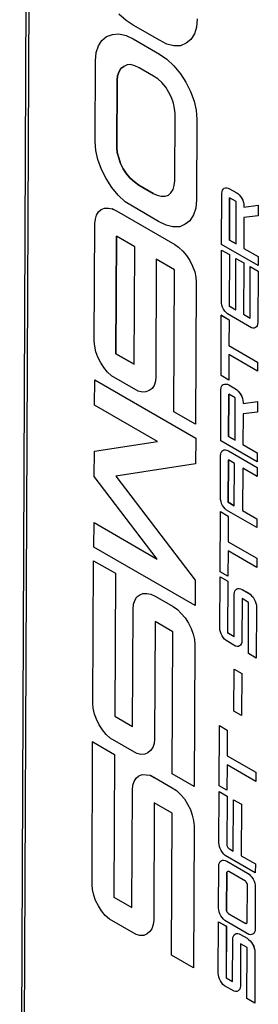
# Model space of a CAD drawing. Header units: millimetres. Extents: x 0 to 1676, y 0 to 1295.
# Tile 40 of 64: x 627 to 648, y 875 to 964. Entities that reach past the tile are written whole.
import ezdxf

# ---------------------------------------------------------------- set-up
doc = ezdxf.new("R2010")
doc.units = ezdxf.units.MM
doc.header["$LTSCALE"] = 6

msp = doc.modelspace()

# ---------------------------------------------------------------- linework, layer by layer
for p, q in [((627.622, 1031.692), (626.758, 840.66)), ((627.051, 840.252), (627.915, 1031.283)), ((636.319, 963.797), (635.676, 964.392)), ((636.963, 963.386), (636.319, 963.797)), ((642.712, 963.955), (642.644, 963.21)), ((642.713, 963.955), (642.645, 963.211)), ((639.315, 962.029), (636.963, 963.386)), ((642.645, 963.211), (642.448, 962.612)), ((642.644, 963.21), (642.448, 962.612)), ((642.645, 963.211), (642.644, 963.21)), ((633.824, 961.53), (634.149, 962.015)), ((634.149, 962.015), (634.569, 962.37)), ((634.569, 962.37), (635.087, 962.559)), ((634.57, 962.371), (634.569, 962.37)), ((634.57, 962.371), (635.087, 962.559)), ((635.087, 962.559), (635.669, 962.597)), ((635.087, 962.559), (635.668, 962.597)), ((635.087, 962.559), (635.087, 962.559)), ((635.668, 962.597), (636.313, 962.449)), ((635.669, 962.597), (635.668, 962.597)), ((635.669, 962.597), (636.314, 962.449)), ((636.313, 962.449), (636.957, 962.152)), ((636.314, 962.449), (636.313, 962.449)), ((636.314, 962.449), (636.958, 962.152)), ((636.957, 962.152), (639.309, 960.794)), ((636.958, 962.152), (636.957, 962.152)), ((636.958, 962.152), (639.31, 960.795)), ((639.99, 961.678), (639.315, 962.029)), ((642.123, 962.091), (641.703, 961.772)), ((642.123, 962.091), (641.703, 961.771)), ((642.448, 962.612), (642.123, 962.091)), ((642.448, 962.612), (642.123, 962.091)), ((642.123, 962.091), (642.123, 962.091)), ((642.448, 962.612), (642.448, 962.612)), ((633.628, 960.934), (633.824, 961.53)), ((640.604, 961.547), (639.99, 961.678)), ((641.216, 961.529), (640.604, 961.547)), ((641.703, 961.771), (641.216, 961.529)), ((641.703, 961.772), (641.703, 961.771)), ((633.527, 952.955), (633.56, 960.187)), ((633.56, 960.187), (633.628, 960.934)), ((639.31, 960.795), (639.309, 960.794)), ((639.309, 960.794), (639.984, 960.33)), ((639.31, 960.795), (639.985, 960.33)), ((639.984, 960.33), (640.596, 959.752)), ((639.985, 960.33), (639.984, 960.33)), ((639.985, 960.33), (640.596, 959.753)), ((635.848, 959.503), (635.686, 959.223)), ((635.687, 959.223), (635.848, 959.504)), ((636.107, 959.689), (635.848, 959.503)), ((635.848, 959.504), (636.107, 959.689)), ((635.848, 959.504), (635.848, 959.503)), ((636.399, 959.819), (636.107, 959.689)), ((636.722, 959.857), (636.399, 959.819)), ((637.109, 959.747), (636.722, 959.857)), ((637.496, 959.56), (637.109, 959.747)), ((638.784, 958.816), (637.496, 959.56)), ((640.596, 959.753), (641.205, 959.027)), ((640.596, 959.753), (640.596, 959.752)), ((640.596, 959.752), (641.205, 959.027)), ((635.52, 958.457), (635.493, 952.418)), ((635.494, 952.418), (635.521, 958.458)), ((635.555, 958.85), (635.52, 958.457)), ((635.521, 958.458), (635.52, 958.457)), ((635.521, 958.458), (635.556, 958.85)), ((635.686, 959.223), (635.555, 958.85)), ((635.556, 958.85), (635.555, 958.85)), ((635.556, 958.85), (635.687, 959.223)), ((635.687, 959.223), (635.686, 959.223)), ((639.17, 958.557), (638.784, 958.816)), ((639.522, 958.24), (639.17, 958.557)), ((641.205, 959.027), (641.687, 958.262)), ((641.205, 959.027), (641.687, 958.262)), ((641.205, 959.027), (641.205, 959.027)), ((639.877, 957.811), (639.522, 958.24)), ((640.164, 957.346), (639.877, 957.811)), ((641.687, 958.262), (642.102, 957.424)), ((641.687, 958.262), (642.101, 957.424)), ((641.687, 958.262), (641.687, 958.262)), ((640.389, 956.881), (640.164, 957.346)), ((640.581, 956.397), (640.389, 956.881)), ((642.101, 957.424), (642.42, 956.567)), ((642.102, 957.424), (642.101, 957.424)), ((642.102, 957.424), (642.421, 956.568)), ((640.674, 955.895), (640.581, 956.397)), ((640.737, 955.446), (640.674, 955.895)), ((642.421, 956.568), (642.42, 956.567)), ((642.42, 956.567), (642.61, 955.749)), ((642.421, 956.568), (642.611, 955.749)), ((642.61, 955.749), (642.671, 954.927)), ((642.611, 955.749), (642.61, 955.749)), ((642.611, 955.749), (642.672, 954.928)), ((640.709, 949.407), (640.737, 955.446)), ((642.672, 954.928), (642.639, 947.695)), ((642.671, 954.927), (642.639, 947.695)), ((642.672, 954.928), (642.671, 954.927)), ((633.588, 952.136), (633.527, 952.955)), ((635.493, 952.418), (635.524, 951.951)), ((635.494, 952.418), (635.493, 952.418)), ((635.525, 951.952), (635.494, 952.418)), ((633.778, 951.315), (633.588, 952.136)), ((634.097, 950.422), (633.778, 951.315)), ((635.525, 951.952), (635.524, 951.951)), ((635.524, 951.951), (635.651, 951.468)), ((635.652, 951.469), (635.525, 951.952)), ((635.652, 951.469), (635.651, 951.468)), ((635.651, 951.468), (635.809, 950.965)), ((635.81, 950.965), (635.652, 951.469)), ((634.512, 949.62), (634.097, 950.422)), ((635.809, 950.965), (636.065, 950.482)), ((635.81, 950.965), (635.809, 950.965)), ((636.066, 950.482), (635.81, 950.965)), ((636.065, 950.482), (636.355, 950.051)), ((636.066, 950.482), (636.065, 950.482)), ((636.356, 950.052), (636.066, 950.482)), ((635.024, 948.801), (634.512, 949.62)), ((636.356, 950.052), (636.355, 950.051)), ((636.355, 950.051), (636.676, 949.642)), ((636.677, 949.642), (636.356, 950.052)), ((636.676, 949.642), (637.062, 949.308)), ((636.677, 949.642), (636.676, 949.642)), ((637.063, 949.309), (636.677, 949.642)), ((635.603, 948.132), (635.024, 948.801)), ((637.063, 949.309), (637.062, 949.308)), ((637.062, 949.308), (637.448, 949.011)), ((637.449, 949.011), (637.063, 949.309)), ((637.448, 949.011), (638.736, 948.267)), ((637.449, 949.011), (637.448, 949.011)), ((638.737, 948.268), (637.449, 949.011)), ((640.35, 948.343), (640.546, 948.643)), ((640.546, 948.643), (640.643, 948.997)), ((640.643, 948.997), (640.709, 949.407)), ((644.969, 948.572), (645.039, 948.679)), ((645.039, 948.679), (645.121, 948.754)), ((645.121, 948.754), (645.238, 948.794)), ((645.121, 948.754), (645.237, 948.794)), ((645.121, 948.754), (645.121, 948.754)), ((645.237, 948.794), (645.353, 948.794)), ((645.238, 948.794), (645.237, 948.794)), ((645.238, 948.794), (645.354, 948.794)), ((645.353, 948.794), (645.493, 948.767)), ((645.354, 948.794), (645.353, 948.794)), ((645.354, 948.794), (645.493, 948.767)), ((645.493, 948.767), (645.621, 948.708)), ((645.493, 948.767), (645.621, 948.707)), ((645.493, 948.767), (645.493, 948.767)), ((645.621, 948.708), (646.212, 948.367)), ((645.621, 948.708), (645.621, 948.707)), ((645.621, 948.707), (646.211, 948.366)), ((636.246, 947.537), (635.603, 948.132)), ((638.737, 948.268), (638.736, 948.267)), ((638.736, 948.267), (639.123, 948.119)), ((638.737, 948.268), (639.123, 948.119)), ((639.123, 948.119), (639.476, 948.025)), ((639.123, 948.119), (639.477, 948.026)), ((639.123, 948.119), (639.123, 948.119)), ((639.476, 948.025), (639.833, 948.044)), ((639.477, 948.026), (639.476, 948.025)), ((639.477, 948.026), (639.833, 948.044)), ((639.833, 948.044), (640.122, 948.14)), ((639.833, 948.044), (640.123, 948.14)), ((639.833, 948.044), (639.833, 948.044)), ((640.122, 948.14), (640.35, 948.343)), ((644.901, 943.7), (644.921, 948.289)), ((644.921, 948.289), (644.933, 948.444)), ((644.933, 948.444), (644.969, 948.572)), ((645.617, 947.888), (645.6, 944.09)), ((645.6, 944.091), (645.618, 947.888)), ((646.208, 947.547), (645.617, 947.888)), ((646.212, 948.367), (646.211, 948.366)), ((646.211, 948.366), (646.35, 948.272)), ((646.212, 948.367), (646.351, 948.272)), ((646.35, 948.272), (646.478, 948.144)), ((646.351, 948.272), (646.35, 948.272)), ((646.351, 948.272), (646.479, 948.145)), ((646.479, 948.145), (646.478, 948.144)), ((646.478, 948.144), (646.594, 948.011)), ((646.479, 948.145), (646.594, 948.011)), ((646.594, 948.011), (646.71, 947.837)), ((646.594, 948.011), (646.709, 947.837)), ((646.594, 948.011), (646.594, 948.011)), ((646.709, 947.837), (646.789, 947.669)), ((646.71, 947.837), (646.709, 947.837)), ((646.71, 947.837), (646.79, 947.669)), ((634.081, 946.838), (634.371, 946.97)), ((634.081, 946.838), (634.371, 946.969)), ((634.371, 946.97), (634.727, 946.95)), ((634.371, 946.97), (634.371, 946.969)), ((634.371, 946.969), (634.727, 946.949)), ((634.727, 946.95), (635.081, 946.895)), ((634.727, 946.95), (634.727, 946.949)), ((634.727, 946.949), (635.08, 946.894)), ((635.081, 946.895), (635.08, 946.894)), ((635.08, 946.894), (635.467, 946.71)), ((635.081, 946.895), (635.468, 946.71)), ((636.889, 947.127), (636.246, 947.537)), ((639.241, 945.769), (636.889, 947.127)), ((642.571, 946.951), (642.374, 946.352)), ((642.571, 946.951), (642.375, 946.353)), ((642.639, 947.695), (642.571, 946.951)), ((642.639, 947.695), (642.571, 946.951)), ((642.571, 946.951), (642.571, 946.951)), ((642.639, 947.695), (642.639, 947.695)), ((646.191, 943.749), (646.208, 947.547)), ((646.789, 947.669), (646.858, 947.481)), ((646.79, 947.669), (646.789, 947.669)), ((646.79, 947.669), (646.859, 947.482)), ((646.859, 947.482), (646.858, 947.481)), ((646.858, 947.481), (646.893, 947.313)), ((646.859, 947.482), (646.894, 947.313)), ((646.893, 947.313), (646.903, 947.145)), ((646.894, 947.313), (646.893, 947.313)), ((646.894, 947.313), (646.904, 947.146)), ((646.903, 947.052), (648.194, 947.222)), ((646.904, 947.146), (646.903, 947.145)), ((646.903, 947.145), (646.903, 947.052)), ((646.904, 947.052), (646.903, 947.052)), ((646.904, 947.052), (648.195, 947.222)), ((646.904, 947.146), (646.904, 947.052)), ((648.195, 947.222), (648.19, 946.269)), ((648.194, 947.222), (648.19, 946.268)), ((648.194, 947.222), (648.195, 947.222)), ((633.494, 945.568), (633.56, 945.978)), ((633.56, 945.978), (633.657, 946.334)), ((633.657, 946.334), (633.852, 946.632)), ((633.852, 946.632), (634.081, 946.838)), ((634.081, 946.838), (634.081, 946.838)), ((635.467, 946.71), (640.683, 943.699)), ((635.468, 946.71), (635.467, 946.71)), ((635.468, 946.71), (640.684, 943.699)), ((642.374, 946.352), (642.049, 945.831)), ((642.375, 946.353), (642.05, 945.832)), ((642.374, 946.352), (642.375, 946.353)), ((646.899, 946.113), (646.886, 943.348)), ((646.899, 946.113), (646.887, 943.348)), ((648.19, 946.268), (646.899, 946.113)), ((648.19, 946.269), (648.19, 946.268)), ((633.446, 935.019), (633.494, 945.568)), ((639.916, 945.418), (639.241, 945.769)), ((640.53, 945.288), (639.916, 945.418)), ((641.142, 945.269), (640.53, 945.288)), ((641.629, 945.512), (641.142, 945.269)), ((642.049, 945.831), (641.629, 945.512)), ((641.63, 945.512), (641.629, 945.512)), ((642.05, 945.832), (641.63, 945.512)), ((642.05, 945.832), (642.049, 945.831)), ((635.457, 944.435), (635.409, 933.886)), ((635.41, 933.886), (635.457, 944.434)), ((637.1, 943.486), (635.457, 944.435)), ((637.052, 932.937), (637.1, 943.486)), ((640.683, 943.699), (641.039, 943.455)), ((640.684, 943.699), (640.683, 943.699)), ((640.684, 943.699), (641.039, 943.455)), ((641.039, 943.455), (641.425, 943.083)), ((641.039, 943.455), (641.424, 943.083)), ((641.039, 943.455), (641.039, 943.455)), ((648.17, 941.812), (644.901, 943.7)), ((646.191, 943.75), (645.6, 944.091)), ((645.6, 944.091), (645.6, 944.09)), ((645.6, 944.09), (646.191, 943.749)), ((646.886, 943.348), (648.173, 942.605)), ((646.887, 943.348), (646.886, 943.348)), ((646.887, 943.348), (648.174, 942.605)), ((641.424, 943.083), (641.746, 942.712)), ((641.425, 943.083), (641.424, 943.083)), ((641.425, 943.083), (641.746, 942.712)), ((641.746, 942.712), (642.033, 942.247)), ((641.746, 942.712), (642.033, 942.247)), ((641.746, 942.712), (641.746, 942.712)), ((644.878, 938.575), (644.898, 943.192)), ((644.898, 943.192), (645.594, 942.79)), ((644.899, 943.192), (644.898, 943.192)), ((644.899, 943.192), (645.595, 942.79)), ((645.594, 942.79), (645.573, 938.173)), ((645.595, 942.79), (645.574, 938.174)), ((645.595, 942.79), (645.594, 942.79)), ((646.164, 937.832), (646.185, 942.449)), ((646.185, 942.449), (646.881, 942.048)), ((646.185, 942.449), (646.88, 942.047)), ((646.185, 942.449), (646.185, 942.449)), ((648.174, 942.605), (648.17, 941.813)), ((648.173, 942.605), (648.17, 941.812)), ((648.174, 942.605), (648.173, 942.605)), ((639.032, 942.371), (638.984, 931.822)), ((639.033, 942.37), (638.985, 931.822)), ((640.673, 941.423), (639.032, 942.371)), ((642.033, 942.247), (642.29, 941.762)), ((642.033, 942.247), (642.289, 941.761)), ((642.033, 942.247), (642.033, 942.247)), ((642.29, 941.762), (642.289, 941.761)), ((642.289, 941.761), (642.48, 941.241)), ((642.29, 941.762), (642.481, 941.241)), ((646.88, 942.047), (646.859, 937.431)), ((646.881, 942.048), (646.86, 937.431)), ((646.881, 942.048), (646.88, 942.047)), ((647.451, 937.089), (647.472, 941.706)), ((647.472, 941.706), (648.167, 941.304)), ((647.473, 941.706), (647.472, 941.706)), ((647.473, 941.706), (648.168, 941.305)), ((648.17, 941.813), (648.17, 941.812)), ((640.615, 928.673), (640.673, 941.423)), ((642.48, 941.241), (642.576, 940.773)), ((642.481, 941.241), (642.48, 941.241)), ((642.481, 941.241), (642.577, 940.774)), ((642.577, 940.774), (642.576, 940.773)), ((642.576, 940.773), (642.605, 940.308)), ((642.577, 940.774), (642.606, 940.308)), ((648.167, 941.304), (648.146, 936.688)), ((648.168, 941.305), (648.147, 936.688)), ((648.168, 941.305), (648.167, 941.304)), ((642.605, 940.308), (642.547, 927.558)), ((642.606, 940.308), (642.548, 927.559)), ((642.606, 940.308), (642.605, 940.308)), ((644.888, 938.42), (644.878, 938.575)), ((644.922, 938.239), (644.888, 938.42)), ((644.991, 938.064), (644.922, 938.239)), ((645.072, 937.898), (644.991, 938.064)), ((645.574, 938.174), (645.573, 938.173)), ((645.573, 938.173), (646.164, 937.832)), ((645.574, 938.174), (646.164, 937.833)), ((644.847, 931.929), (644.872, 937.338)), ((644.872, 937.338), (645.567, 936.937)), ((644.873, 937.338), (644.872, 937.338)), ((644.873, 937.338), (645.568, 936.937)), ((645.187, 937.723), (645.072, 937.898)), ((645.303, 937.576), (645.187, 937.723)), ((645.43, 937.461), (645.303, 937.576)), ((647.586, 936.217), (645.43, 937.461)), ((646.859, 937.431), (647.451, 937.089)), ((646.86, 937.431), (646.859, 937.431)), ((646.86, 937.431), (647.451, 937.09)), ((645.567, 936.937), (645.557, 934.628)), ((645.568, 936.937), (645.558, 934.629)), ((645.568, 936.937), (645.567, 936.937)), ((648.029, 936.311), (647.946, 936.238)), ((648.029, 936.312), (647.947, 936.238)), ((648.099, 936.406), (648.029, 936.312)), ((648.099, 936.405), (648.029, 936.311)), ((648.029, 936.312), (648.029, 936.311)), ((648.134, 936.547), (648.099, 936.406)), ((648.134, 936.546), (648.099, 936.405)), ((648.099, 936.406), (648.099, 936.405)), ((648.147, 936.688), (648.134, 936.547)), ((648.146, 936.688), (648.134, 936.546)), ((648.134, 936.547), (648.134, 936.546)), ((648.147, 936.688), (648.146, 936.688)), ((647.714, 936.184), (647.586, 936.217)), ((647.83, 936.198), (647.714, 936.184)), ((647.946, 936.238), (647.83, 936.198)), ((647.947, 936.238), (647.946, 936.238)), ((633.509, 934.57), (633.446, 935.019)), ((633.602, 934.068), (633.509, 934.57)), ((645.558, 934.629), (645.557, 934.628)), ((645.557, 934.628), (648.13, 933.143)), ((645.558, 934.629), (648.131, 933.143)), ((633.793, 933.583), (633.602, 934.068)), ((635.409, 933.886), (637.052, 932.937)), ((635.409, 933.886), (635.41, 933.886)), ((637.052, 932.938), (635.41, 933.886)), ((645.553, 933.809), (645.543, 931.527)), ((645.554, 933.809), (645.544, 931.528)), ((648.127, 932.323), (645.553, 933.809)), ((634.019, 933.119), (633.793, 933.583)), ((634.306, 932.654), (634.019, 933.119)), ((648.131, 933.143), (648.127, 932.324)), ((648.13, 933.143), (648.127, 932.323)), ((648.131, 933.143), (648.13, 933.143)), ((634.66, 932.225), (634.306, 932.654)), ((635.013, 931.908), (634.66, 932.225)), ((637.395, 930.532), (635.013, 931.908)), ((645.543, 931.527), (644.847, 931.929)), ((648.127, 932.324), (648.127, 932.323)), ((633.485, 929.271), (633.495, 931.546)), ((633.495, 931.546), (633.496, 931.547)), ((633.495, 931.546), (642.575, 926.304)), ((633.496, 931.547), (642.576, 926.305)), ((638.852, 931.037), (638.657, 930.776)), ((638.852, 931.038), (638.658, 930.776)), ((638.95, 931.43), (638.852, 931.038)), ((638.949, 931.429), (638.852, 931.037)), ((638.852, 931.038), (638.852, 931.037)), ((638.984, 931.822), (638.949, 931.429)), ((638.949, 931.429), (638.95, 931.43)), ((638.985, 931.822), (638.95, 931.43)), ((638.985, 931.822), (638.984, 931.822)), ((644.854, 930.82), (644.889, 930.948)), ((644.889, 930.948), (644.96, 931.055)), ((644.96, 931.055), (645.041, 931.13)), ((645.041, 931.13), (645.157, 931.17)), ((645.042, 931.13), (645.041, 931.13)), ((645.042, 931.13), (645.158, 931.17)), ((645.157, 931.17), (645.274, 931.17)), ((645.158, 931.17), (645.157, 931.17)), ((645.158, 931.17), (645.274, 931.17)), ((645.274, 931.17), (645.414, 931.143)), ((645.274, 931.17), (645.413, 931.143)), ((645.274, 931.17), (645.274, 931.17)), ((645.413, 931.143), (645.541, 931.083)), ((645.414, 931.143), (645.413, 931.143)), ((645.414, 931.143), (645.542, 931.084)), ((645.542, 931.084), (645.541, 931.083)), ((645.541, 931.083), (646.132, 930.742)), ((645.542, 931.084), (646.132, 930.742)), ((645.544, 931.528), (645.543, 931.527)), ((637.782, 930.422), (637.395, 930.532)), ((638.105, 930.46), (637.782, 930.422)), ((638.398, 930.59), (638.105, 930.46)), ((638.658, 930.776), (638.398, 930.591)), ((638.657, 930.776), (638.398, 930.59)), ((638.398, 930.591), (638.398, 930.59)), ((638.658, 930.776), (638.657, 930.776)), ((644.821, 926.076), (644.842, 930.665)), ((644.842, 930.665), (644.854, 930.82)), ((645.537, 930.264), (645.52, 926.466)), ((645.521, 926.467), (645.538, 930.264)), ((646.128, 929.923), (645.537, 930.264)), ((646.132, 930.742), (646.271, 930.648)), ((646.132, 930.742), (646.271, 930.648)), ((646.132, 930.742), (646.132, 930.742)), ((646.271, 930.648), (646.399, 930.521)), ((646.271, 930.648), (646.398, 930.52)), ((646.271, 930.648), (646.271, 930.648)), ((646.399, 930.521), (646.398, 930.52)), ((646.398, 930.52), (646.514, 930.387)), ((646.399, 930.521), (646.515, 930.387)), ((646.514, 930.387), (646.63, 930.212)), ((646.515, 930.387), (646.514, 930.387)), ((646.515, 930.387), (646.63, 930.213)), ((646.63, 930.213), (646.71, 930.045)), ((646.63, 930.213), (646.63, 930.212)), ((646.63, 930.212), (646.71, 930.045)), ((639.152, 925.999), (633.485, 929.271)), ((646.111, 926.125), (646.128, 929.923)), ((646.71, 930.045), (646.779, 929.858)), ((646.71, 930.045), (646.779, 929.857)), ((646.71, 930.045), (646.71, 930.045)), ((646.779, 929.858), (646.814, 929.689)), ((646.779, 929.858), (646.779, 929.857)), ((646.779, 929.857), (646.813, 929.689)), ((646.813, 929.689), (646.824, 929.521)), ((646.814, 929.689), (646.813, 929.689)), ((646.814, 929.689), (646.824, 929.522)), ((646.823, 929.428), (648.114, 929.597)), ((646.824, 929.521), (646.823, 929.428)), ((646.824, 929.428), (646.823, 929.428)), ((646.824, 929.428), (648.115, 929.598)), ((646.824, 929.522), (646.824, 929.428)), ((646.824, 929.522), (646.824, 929.521)), ((648.114, 929.597), (648.11, 928.644)), ((648.115, 929.598), (648.111, 928.645)), ((648.114, 929.597), (648.115, 929.598)), ((642.547, 927.558), (640.615, 928.673)), ((646.819, 928.488), (646.806, 925.724)), ((646.82, 928.489), (646.807, 925.724)), ((648.11, 928.644), (646.819, 928.488)), ((648.111, 928.645), (648.11, 928.644)), ((642.548, 927.559), (642.547, 927.558)), ((633.466, 925.134), (639.152, 925.999)), ((633.467, 925.135), (639.151, 926)), ((642.575, 926.304), (642.565, 923.993)), ((642.576, 926.305), (642.566, 923.993)), ((642.576, 926.305), (642.575, 926.304)), ((648.09, 924.188), (644.821, 926.076)), ((645.521, 926.467), (645.52, 926.466)), ((645.52, 926.466), (646.111, 926.125)), ((646.111, 926.126), (645.521, 926.467)), ((646.806, 925.724), (648.093, 924.981)), ((646.807, 925.724), (646.806, 925.724)), ((646.807, 925.724), (648.094, 924.981)), ((633.456, 922.859), (633.466, 925.134)), ((633.467, 925.135), (633.466, 925.134)), ((644.803, 924.755), (644.816, 924.909)), ((644.816, 924.909), (644.863, 925.031)), ((644.863, 925.031), (644.921, 925.145)), ((644.921, 925.145), (645.014, 925.212)), ((645.014, 925.212), (645.119, 925.245)), ((645.015, 925.213), (645.014, 925.212)), ((645.015, 925.213), (645.12, 925.246)), ((645.119, 925.245), (645.236, 925.259)), ((645.12, 925.246), (645.119, 925.245)), ((645.12, 925.246), (645.236, 925.259)), ((645.236, 925.259), (645.376, 925.233)), ((645.236, 925.259), (645.375, 925.232)), ((645.236, 925.259), (645.236, 925.259)), ((645.375, 925.232), (645.376, 925.233)), ((645.375, 925.232), (645.514, 925.166)), ((645.376, 925.233), (645.515, 925.166)), ((645.514, 925.166), (648.088, 923.68)), ((645.515, 925.166), (645.514, 925.166)), ((645.515, 925.166), (648.088, 923.681)), ((648.093, 924.981), (648.09, 924.188)), ((648.094, 924.981), (648.091, 924.189)), ((648.094, 924.981), (648.093, 924.981)), ((642.565, 923.993), (635.393, 922.901)), ((642.566, 923.993), (642.565, 923.993)), ((644.786, 920.958), (644.803, 924.755)), ((645.51, 924.347), (645.493, 920.549)), ((645.494, 920.55), (645.511, 924.346)), ((646.044, 924.039), (645.51, 924.347)), ((646.027, 920.241), (646.044, 924.039)), ((648.091, 924.189), (648.09, 924.188)), ((646.797, 923.604), (646.78, 919.807)), ((646.797, 923.604), (646.78, 919.807)), ((648.084, 922.861), (646.797, 923.604)), ((648.088, 923.68), (648.084, 922.861)), ((648.088, 923.681), (648.085, 922.862)), ((648.088, 923.681), (648.088, 923.68)), ((639.104, 915.45), (633.456, 922.859)), ((635.393, 922.901), (642.518, 913.555)), ((635.394, 922.901), (642.518, 913.555)), ((648.085, 922.862), (648.084, 922.861)), ((644.797, 920.803), (644.786, 920.958)), ((644.843, 920.615), (644.797, 920.803)), ((644.9, 920.447), (644.843, 920.615)), ((644.992, 920.26), (644.9, 920.447)), ((645.494, 920.55), (645.493, 920.549)), ((645.493, 920.549), (646.027, 920.241)), ((646.027, 920.242), (645.494, 920.55)), ((644.768, 914.305), (644.792, 919.714)), ((644.792, 919.714), (645.488, 919.313)), ((644.793, 919.714), (644.792, 919.714)), ((644.793, 919.714), (645.488, 919.313)), ((645.096, 920.106), (644.992, 920.26)), ((645.212, 919.958), (645.096, 920.106)), ((645.351, 919.837), (645.212, 919.958)), ((648.063, 918.271), (645.351, 919.837)), ((646.78, 919.807), (648.067, 919.064)), ((646.78, 919.807), (648.067, 919.064)), ((646.78, 919.807), (646.78, 919.807)), ((633.427, 916.521), (633.437, 918.722)), ((633.437, 918.722), (639.104, 915.45)), ((633.438, 918.722), (633.437, 918.722)), ((633.438, 918.722), (639.103, 915.452)), ((645.488, 919.313), (645.477, 917.004)), ((645.488, 919.313), (645.478, 917.005)), ((645.488, 919.313), (645.488, 919.313)), ((648.067, 919.064), (648.063, 918.271)), ((648.067, 919.064), (648.064, 918.272)), ((648.067, 919.064), (648.067, 919.064)), ((648.064, 918.272), (648.063, 918.271)), ((645.478, 917.005), (645.477, 917.004)), ((645.477, 917.004), (648.051, 915.519)), ((645.478, 917.005), (648.051, 915.519)), ((642.507, 911.279), (633.427, 916.521)), ((645.474, 916.185), (645.463, 913.903)), ((645.474, 916.185), (645.464, 913.904)), ((648.047, 914.699), (645.474, 916.185)), ((633.33, 902.482), (633.388, 915.306)), ((633.388, 915.306), (635.353, 914.171)), ((633.389, 915.306), (633.388, 915.306)), ((633.389, 915.306), (635.354, 914.172)), ((648.051, 915.519), (648.047, 914.699)), ((648.051, 915.519), (648.048, 914.7)), ((648.051, 915.519), (648.051, 915.519)), ((635.353, 914.171), (635.295, 901.347)), ((635.354, 914.172), (635.296, 901.348)), ((635.354, 914.172), (635.353, 914.171)), ((645.463, 913.903), (644.768, 914.305)), ((648.048, 914.7), (648.047, 914.699)), ((642.518, 913.555), (642.507, 911.279)), ((642.518, 913.555), (642.508, 911.28)), ((642.518, 913.555), (642.518, 913.555)), ((644.733, 909.251), (644.754, 913.868)), ((644.754, 913.868), (645.462, 913.459)), ((644.754, 913.868), (645.461, 913.459)), ((644.754, 913.868), (644.754, 913.868)), ((645.461, 913.459), (645.44, 908.842)), ((645.462, 913.459), (645.441, 908.843)), ((645.462, 913.459), (645.461, 913.459)), ((645.464, 913.904), (645.463, 913.903)), ((646.037, 912.305), (646.049, 912.46)), ((646.049, 912.46), (646.096, 912.581)), ((646.096, 912.581), (646.155, 912.695)), ((646.155, 912.695), (646.248, 912.762)), ((646.248, 912.762), (646.353, 912.81)), ((646.249, 912.763), (646.248, 912.762)), ((646.249, 912.763), (646.354, 912.81)), ((646.353, 912.81), (646.481, 912.803)), ((646.354, 912.81), (646.353, 912.81)), ((646.354, 912.81), (646.482, 912.803)), ((646.481, 912.803), (646.608, 912.783)), ((646.482, 912.803), (646.481, 912.803)), ((646.482, 912.803), (646.609, 912.783)), ((646.608, 912.783), (646.748, 912.717)), ((646.609, 912.783), (646.608, 912.783)), ((646.609, 912.783), (646.748, 912.717)), ((646.748, 912.717), (647.328, 912.382)), ((646.748, 912.717), (647.327, 912.382)), ((646.748, 912.717), (646.748, 912.717)), ((647.327, 912.382), (647.466, 912.288)), ((647.328, 912.382), (647.327, 912.382)), ((647.328, 912.382), (647.467, 912.288)), ((636.986, 911.396), (637.117, 911.733)), ((637.117, 911.733), (637.281, 912.048)), ((637.281, 912.048), (637.54, 912.236)), ((637.54, 912.236), (637.83, 912.368)), ((637.541, 912.237), (637.54, 912.236)), ((637.541, 912.237), (637.831, 912.368)), ((637.83, 912.368), (638.186, 912.348)), ((637.831, 912.368), (637.83, 912.368)), ((637.831, 912.368), (638.187, 912.348)), ((638.186, 912.348), (638.54, 912.293)), ((638.187, 912.348), (638.186, 912.348)), ((638.187, 912.348), (638.54, 912.294)), ((638.54, 912.294), (638.927, 912.109)), ((638.54, 912.294), (638.54, 912.293)), ((638.54, 912.293), (638.926, 912.109)), ((638.926, 912.109), (640.536, 911.179)), ((638.927, 912.109), (638.926, 912.109)), ((638.927, 912.109), (640.537, 911.18)), ((646.02, 908.508), (646.037, 912.305)), ((646.745, 911.897), (646.727, 908.1)), ((646.744, 911.897), (646.727, 908.1)), ((647.323, 911.563), (646.744, 911.897)), ((647.303, 906.973), (647.323, 911.563)), ((647.466, 912.288), (647.594, 912.16)), ((647.467, 912.288), (647.466, 912.288)), ((647.467, 912.288), (647.595, 912.161)), ((647.595, 912.161), (647.594, 912.16)), ((647.594, 912.16), (647.721, 912.02)), ((647.595, 912.161), (647.721, 912.021)), ((647.721, 912.021), (647.826, 911.853)), ((647.721, 912.021), (647.721, 912.02)), ((647.721, 912.02), (647.825, 911.852)), ((647.826, 911.853), (647.825, 911.852)), ((647.825, 911.852), (647.917, 911.678)), ((647.826, 911.853), (647.918, 911.678)), ((647.917, 911.678), (647.974, 911.497)), ((647.918, 911.678), (647.917, 911.678)), ((647.918, 911.678), (647.975, 911.498)), ((647.975, 911.498), (647.974, 911.497)), ((647.974, 911.497), (648.02, 911.322)), ((647.975, 911.498), (648.02, 911.323)), ((636.905, 900.418), (636.953, 910.967)), ((636.953, 910.967), (636.986, 911.396)), ((640.537, 911.18), (640.536, 911.179)), ((640.536, 911.179), (640.923, 910.918)), ((640.537, 911.18), (640.923, 910.918)), ((640.923, 910.918), (641.278, 910.564)), ((640.923, 910.918), (641.277, 910.563)), ((640.923, 910.918), (640.923, 910.918)), ((642.508, 911.28), (642.507, 911.279)), ((648.031, 911.154), (648.01, 906.564)), ((648.032, 911.155), (648.011, 906.565)), ((648.02, 911.323), (648.032, 911.155)), ((648.02, 911.323), (648.02, 911.322)), ((648.02, 911.322), (648.031, 911.154)), ((648.032, 911.155), (648.031, 911.154)), ((638.916, 909.833), (638.868, 899.284)), ((638.917, 909.833), (638.869, 899.285)), ((640.526, 908.904), (638.916, 909.833)), ((641.278, 910.564), (641.277, 910.563)), ((641.277, 910.563), (641.629, 910.175)), ((641.278, 910.564), (641.63, 910.175)), ((641.629, 910.175), (641.919, 909.708)), ((641.63, 910.175), (641.629, 910.175)), ((641.63, 910.175), (641.92, 909.709)), ((640.468, 896.154), (640.526, 908.904)), ((641.92, 909.709), (641.919, 909.708)), ((641.919, 909.708), (642.175, 909.223)), ((641.92, 909.709), (642.176, 909.223)), ((642.175, 909.223), (642.333, 908.722)), ((642.176, 909.223), (642.175, 909.223)), ((642.176, 909.223), (642.334, 908.722)), ((644.744, 909.096), (644.733, 909.251)), ((644.79, 908.908), (644.744, 909.096)), ((644.847, 908.74), (644.79, 908.908)), ((642.333, 908.722), (642.46, 908.236)), ((642.334, 908.722), (642.333, 908.722)), ((642.334, 908.722), (642.461, 908.236)), ((642.46, 908.236), (642.491, 907.769)), ((642.461, 908.236), (642.46, 908.236)), ((642.461, 908.236), (642.492, 907.77)), ((644.939, 908.567), (644.847, 908.74)), ((645.043, 908.399), (644.939, 908.567)), ((645.159, 908.251), (645.043, 908.399)), ((645.298, 908.13), (645.159, 908.251)), ((646.155, 907.635), (645.298, 908.13)), ((645.441, 908.843), (645.44, 908.842)), ((645.44, 908.842), (646.02, 908.508)), ((645.441, 908.843), (646.02, 908.509)), ((646.727, 908.1), (646.715, 907.958)), ((646.727, 908.1), (646.716, 907.958)), ((646.727, 908.1), (646.727, 908.1)), ((642.492, 907.77), (642.434, 895.02)), ((642.491, 907.769), (642.434, 895.02)), ((642.492, 907.77), (642.491, 907.769)), ((646.283, 907.602), (646.155, 907.635)), ((646.411, 907.609), (646.283, 907.602)), ((646.515, 907.657), (646.411, 907.609)), ((646.598, 907.73), (646.515, 907.657)), ((646.516, 907.657), (646.515, 907.657)), ((646.598, 907.73), (646.516, 907.657)), ((646.668, 907.824), (646.598, 907.73)), ((646.668, 907.824), (646.598, 907.73)), ((646.598, 907.73), (646.598, 907.73)), ((646.716, 907.958), (646.668, 907.824)), ((646.715, 907.958), (646.668, 907.824)), ((646.668, 907.824), (646.668, 907.824)), ((646.715, 907.958), (646.716, 907.958)), ((648.01, 906.564), (647.303, 906.973)), ((648.011, 906.565), (648.01, 906.564)), ((646.001, 901.792), (646.018, 905.577)), ((646.018, 905.577), (646.713, 905.175)), ((646.019, 905.577), (646.018, 905.577)), ((646.019, 905.577), (646.714, 905.175)), ((646.713, 905.175), (646.696, 901.39)), ((646.714, 905.175), (646.697, 901.391)), ((646.714, 905.175), (646.713, 905.175)), ((633.361, 902.051), (633.33, 902.482)), ((633.488, 901.529), (633.361, 902.051)), ((646.696, 901.39), (646.001, 901.792)), ((633.646, 901.064), (633.488, 901.529)), ((633.902, 900.581), (633.646, 901.064)), ((635.296, 901.348), (635.295, 901.347)), ((635.295, 901.347), (636.905, 900.418)), ((635.296, 901.348), (636.905, 900.418)), ((646.697, 901.391), (646.696, 901.39)), ((634.192, 900.115), (633.902, 900.581)), ((634.513, 899.706), (634.192, 900.115)), ((644.681, 895.09), (644.705, 900.499)), ((644.706, 900.5), (644.705, 900.499)), ((644.705, 900.499), (645.401, 900.098)), ((644.706, 900.5), (645.402, 900.098)), ((645.401, 900.098), (645.39, 897.789)), ((645.402, 900.098), (645.391, 897.79)), ((645.402, 900.098), (645.401, 900.098)), ((634.899, 899.369), (634.513, 899.706)), ((637.282, 897.994), (634.899, 899.369)), ((638.868, 899.284), (638.835, 898.891)), ((638.869, 899.285), (638.836, 898.891)), ((638.869, 899.285), (638.868, 899.284)), ((633.256, 886.222), (633.314, 899.046)), ((633.315, 899.047), (633.314, 899.046)), ((633.314, 899.046), (635.28, 897.912)), ((633.315, 899.047), (635.281, 897.912)), ((638.51, 898.257), (638.282, 898.054)), ((638.51, 898.257), (638.282, 898.053)), ((638.705, 898.518), (638.51, 898.257)), ((638.705, 898.518), (638.51, 898.257)), ((638.51, 898.257), (638.51, 898.257)), ((638.836, 898.891), (638.705, 898.518)), ((638.835, 898.891), (638.705, 898.518)), ((638.705, 898.518), (638.705, 898.518)), ((638.835, 898.891), (638.836, 898.891)), ((635.28, 897.912), (635.222, 885.087)), ((635.281, 897.912), (635.223, 885.088)), ((635.281, 897.912), (635.28, 897.912)), ((637.635, 897.903), (637.282, 897.994)), ((637.992, 897.922), (637.635, 897.903)), ((638.282, 898.053), (637.992, 897.922)), ((638.282, 898.054), (638.282, 898.053)), ((645.391, 897.79), (645.39, 897.789)), ((645.39, 897.789), (647.964, 896.304)), ((645.391, 897.79), (647.965, 896.304)), ((645.387, 896.97), (645.376, 894.689)), ((645.387, 896.97), (645.377, 894.689)), ((647.96, 895.485), (645.387, 896.97)), ((637.043, 895.473), (637.207, 895.789)), ((637.207, 895.789), (637.466, 895.977)), ((637.466, 895.977), (637.756, 896.108)), ((637.467, 895.977), (637.466, 895.977)), ((637.467, 895.977), (637.757, 896.109)), ((637.757, 896.109), (637.756, 896.108)), ((637.756, 896.108), (638.113, 896.088)), ((637.757, 896.109), (638.113, 896.089)), ((638.113, 896.089), (638.467, 896.034)), ((638.113, 896.089), (638.113, 896.088)), ((638.113, 896.088), (638.466, 896.034)), ((638.466, 896.034), (638.853, 895.849)), ((638.467, 896.034), (638.466, 896.034)), ((638.467, 896.034), (638.854, 895.85)), ((638.854, 895.85), (638.853, 895.849)), ((638.853, 895.849), (640.463, 894.92)), ((638.854, 895.85), (640.464, 894.92)), ((642.434, 895.02), (640.468, 896.154)), ((647.964, 896.304), (647.96, 895.485)), ((647.965, 896.304), (647.961, 895.485)), ((647.965, 896.304), (647.964, 896.304)), ((636.832, 884.158), (636.88, 894.707)), ((636.88, 894.707), (636.913, 895.136)), ((636.913, 895.136), (637.043, 895.473)), ((640.463, 894.92), (640.849, 894.658)), ((640.464, 894.92), (640.463, 894.92)), ((640.464, 894.92), (640.85, 894.658)), ((642.434, 895.02), (642.434, 895.02)), ((645.376, 894.689), (644.681, 895.09)), ((647.961, 895.485), (647.96, 895.485)), ((640.849, 894.658), (641.204, 894.304)), ((640.85, 894.658), (640.849, 894.658)), ((640.85, 894.658), (641.204, 894.304)), ((641.204, 894.304), (641.557, 893.915)), ((641.204, 894.304), (641.556, 893.915)), ((641.204, 894.304), (641.204, 894.304)), ((641.556, 893.915), (641.846, 893.449)), ((641.557, 893.915), (641.556, 893.915)), ((641.557, 893.915), (641.846, 893.449)), ((644.658, 889.966), (644.679, 894.582)), ((644.679, 894.583), (645.386, 894.175)), ((644.679, 894.583), (644.679, 894.582)), ((644.679, 894.582), (645.385, 894.174)), ((645.385, 894.174), (645.365, 889.785)), ((645.386, 894.175), (645.366, 889.786)), ((645.377, 894.689), (645.376, 894.689)), ((645.386, 894.175), (645.385, 894.174)), ((645.944, 889.223), (645.965, 893.84)), ((645.965, 893.84), (646.672, 893.431)), ((645.966, 893.84), (645.965, 893.84)), ((645.966, 893.84), (646.673, 893.432)), ((638.843, 893.574), (638.795, 883.025)), ((638.843, 893.573), (638.796, 883.025)), ((640.453, 892.644), (638.843, 893.574)), ((641.846, 893.449), (642.102, 892.963)), ((641.846, 893.449), (642.102, 892.963)), ((641.846, 893.449), (641.846, 893.449)), ((642.102, 892.963), (642.26, 892.463)), ((642.102, 892.963), (642.26, 892.462)), ((642.102, 892.963), (642.102, 892.963)), ((646.672, 893.431), (646.651, 888.815)), ((646.673, 893.432), (646.652, 888.815)), ((646.673, 893.432), (646.672, 893.431)), ((640.395, 879.894), (640.453, 892.644)), ((642.26, 892.463), (642.387, 891.977)), ((642.26, 892.463), (642.26, 892.462)), ((642.26, 892.462), (642.387, 891.976)), ((642.418, 891.51), (642.36, 878.76)), ((642.419, 891.51), (642.361, 878.76)), ((642.387, 891.977), (642.419, 891.51)), ((642.387, 891.977), (642.387, 891.976)), ((642.387, 891.976), (642.418, 891.51)), ((642.419, 891.51), (642.418, 891.51)), ((644.668, 889.811), (644.658, 889.966)), ((644.714, 889.623), (644.668, 889.811)), ((644.772, 889.455), (644.714, 889.623)), ((644.864, 889.281), (644.772, 889.455)), ((645.366, 889.786), (645.365, 889.785)), ((645.365, 889.785), (645.377, 889.725)), ((645.366, 889.786), (645.378, 889.725)), ((645.377, 889.725), (645.4, 889.658)), ((645.378, 889.725), (645.377, 889.725)), ((645.378, 889.725), (645.401, 889.658)), ((645.4, 889.658), (645.434, 889.598)), ((645.401, 889.658), (645.4, 889.658)), ((645.401, 889.658), (645.435, 889.598)), ((645.434, 889.598), (645.469, 889.551)), ((645.435, 889.598), (645.434, 889.598)), ((645.435, 889.598), (645.47, 889.551)), ((645.469, 889.551), (645.504, 889.504)), ((645.47, 889.551), (645.469, 889.551)), ((645.47, 889.551), (645.504, 889.505)), ((645.504, 889.505), (645.551, 889.464)), ((645.504, 889.505), (645.504, 889.504)), ((645.504, 889.504), (645.55, 889.463)), ((645.55, 889.463), (645.551, 889.464)), ((645.55, 889.463), (645.596, 889.424)), ((645.551, 889.464), (645.597, 889.424)), ((645.596, 889.424), (645.944, 889.223)), ((645.597, 889.424), (645.596, 889.424)), ((645.597, 889.424), (645.944, 889.224)), ((644.967, 889.114), (644.864, 889.281)), ((645.083, 888.967), (644.967, 889.114)), ((645.222, 888.846), (645.083, 888.967)), ((647.923, 887.286), (645.222, 888.846)), ((646.651, 888.815), (647.927, 888.078)), ((646.652, 888.815), (646.651, 888.815)), ((646.652, 888.815), (647.927, 888.079)), ((644.631, 884.112), (644.648, 887.91)), ((644.648, 887.91), (644.66, 888.064)), ((644.66, 888.064), (644.707, 888.186)), ((644.707, 888.186), (644.766, 888.299)), ((644.766, 888.299), (644.86, 888.367)), ((644.86, 888.367), (644.965, 888.415)), ((644.86, 888.367), (644.964, 888.414)), ((644.86, 888.367), (644.86, 888.367)), ((644.965, 888.415), (644.964, 888.414)), ((644.964, 888.414), (645.08, 888.414)), ((644.965, 888.415), (645.081, 888.414)), ((645.08, 888.414), (645.22, 888.387)), ((645.081, 888.414), (645.08, 888.414)), ((645.081, 888.414), (645.22, 888.388)), ((645.22, 888.388), (645.359, 888.321)), ((645.22, 888.388), (645.22, 888.387)), ((645.22, 888.387), (645.359, 888.321)), ((645.359, 888.321), (647.226, 887.244)), ((645.359, 888.321), (647.225, 887.243)), ((645.359, 888.321), (645.359, 888.321)), ((647.927, 888.078), (647.923, 887.286)), ((647.927, 888.079), (647.924, 887.286)), ((647.927, 888.079), (647.927, 888.078)), ((645.354, 887.287), (645.339, 883.932)), ((645.34, 883.932), (645.355, 887.287)), ((645.366, 887.334), (645.354, 887.287)), ((645.355, 887.287), (645.354, 887.287)), ((645.355, 887.287), (645.367, 887.334)), ((645.39, 887.361), (645.366, 887.334)), ((645.367, 887.334), (645.366, 887.334)), ((645.367, 887.334), (645.39, 887.361)), ((645.46, 887.401), (645.39, 887.361)), ((645.46, 887.401), (645.39, 887.361)), ((645.39, 887.361), (645.39, 887.361)), ((645.494, 887.408), (645.46, 887.401)), ((645.541, 887.395), (645.494, 887.408)), ((647.036, 886.531), (645.541, 887.395)), ((647.226, 887.244), (647.225, 887.243)), ((647.225, 887.243), (647.365, 887.149)), ((647.226, 887.244), (647.365, 887.149)), ((647.365, 887.149), (647.492, 887.022)), ((647.365, 887.149), (647.491, 887.022)), ((647.365, 887.149), (647.365, 887.149)), ((647.491, 887.022), (647.619, 886.881)), ((647.492, 887.022), (647.491, 887.022)), ((647.492, 887.022), (647.62, 886.882)), ((647.62, 886.882), (647.619, 886.881)), ((647.619, 886.881), (647.722, 886.714)), ((647.62, 886.882), (647.723, 886.715)), ((647.924, 887.286), (647.923, 887.286)), ((633.288, 885.791), (633.256, 886.222)), ((647.083, 886.491), (647.036, 886.531)), ((647.117, 886.445), (647.083, 886.491)), ((647.186, 886.324), (647.117, 886.445)), ((647.209, 886.27), (647.186, 886.324)), ((647.206, 882.854), (647.221, 886.209)), ((647.221, 886.209), (647.209, 886.27)), ((647.723, 886.715), (647.722, 886.714)), ((647.722, 886.714), (647.815, 886.539)), ((647.723, 886.715), (647.815, 886.54)), ((647.815, 886.54), (647.873, 886.359)), ((647.815, 886.54), (647.815, 886.539)), ((647.815, 886.539), (647.872, 886.358)), ((647.873, 886.359), (647.872, 886.358)), ((647.872, 886.358), (647.918, 886.184)), ((647.873, 886.359), (647.919, 886.184)), ((647.918, 886.184), (647.899, 882.077)), ((647.919, 886.184), (647.9, 882.077)), ((647.919, 886.184), (647.918, 886.184)), ((633.415, 885.27), (633.288, 885.791)), ((633.573, 884.805), (633.415, 885.27)), ((635.223, 885.088), (635.222, 885.087)), ((635.222, 885.087), (636.832, 884.158)), ((635.223, 885.088), (636.832, 884.159)), ((633.829, 884.322), (633.573, 884.805)), ((634.119, 883.855), (633.829, 884.322)), ((644.642, 883.957), (644.631, 884.112)), ((634.44, 883.446), (634.119, 883.855)), ((634.825, 883.11), (634.44, 883.446)), ((644.687, 883.77), (644.642, 883.957)), ((644.745, 883.602), (644.687, 883.77)), ((644.837, 883.428), (644.745, 883.602)), ((644.941, 883.261), (644.837, 883.428)), ((645.056, 883.113), (644.941, 883.261)), ((645.339, 883.932), (645.351, 883.871)), ((645.34, 883.932), (645.339, 883.932)), ((645.351, 883.872), (645.34, 883.932)), ((645.374, 883.804), (645.351, 883.872)), ((645.351, 883.872), (645.351, 883.871)), ((645.351, 883.871), (645.374, 883.804)), ((645.374, 883.804), (645.408, 883.744)), ((645.409, 883.745), (645.374, 883.804)), ((645.374, 883.804), (645.374, 883.804)), ((645.409, 883.745), (645.408, 883.744)), ((645.408, 883.744), (645.443, 883.697)), ((645.444, 883.698), (645.409, 883.745)), ((645.444, 883.698), (645.443, 883.697)), ((645.443, 883.697), (645.477, 883.651)), ((645.478, 883.651), (645.444, 883.698)), ((645.477, 883.651), (645.523, 883.61)), ((645.478, 883.651), (645.477, 883.651)), ((645.524, 883.61), (645.478, 883.651)), ((645.523, 883.61), (645.57, 883.57)), ((645.524, 883.61), (645.523, 883.61)), ((645.57, 883.571), (645.524, 883.61)), ((646.973, 882.761), (645.57, 883.571)), ((645.57, 883.571), (645.57, 883.57)), ((645.57, 883.57), (646.973, 882.76)), ((637.208, 881.734), (634.825, 883.11)), ((638.762, 882.631), (638.631, 882.258)), ((638.763, 882.632), (638.632, 882.259)), ((638.795, 883.025), (638.762, 882.631)), ((638.762, 882.631), (638.763, 882.632)), ((638.796, 883.025), (638.763, 882.632)), ((638.796, 883.025), (638.795, 883.025)), ((644.593, 878.266), (644.614, 882.882)), ((644.614, 882.883), (645.322, 882.474)), ((644.614, 882.883), (644.614, 882.882)), ((644.614, 882.882), (645.321, 882.474)), ((645.195, 882.992), (645.056, 883.113)), ((647.34, 881.754), (645.195, 882.992)), ((645.321, 882.474), (645.3, 877.857)), ((645.322, 882.474), (645.301, 877.857)), ((645.322, 882.474), (645.321, 882.474)), ((647.02, 882.747), (646.973, 882.761)), ((646.973, 882.761), (646.973, 882.76)), ((646.973, 882.76), (647.019, 882.746)), ((647.02, 882.747), (647.019, 882.746)), ((647.019, 882.746), (647.066, 882.734)), ((647.066, 882.734), (647.02, 882.747)), ((647.066, 882.734), (647.1, 882.741)), ((647.101, 882.741), (647.066, 882.734)), ((647.066, 882.734), (647.066, 882.734)), ((647.1, 882.741), (647.135, 882.747)), ((647.101, 882.741), (647.1, 882.741)), ((647.136, 882.748), (647.101, 882.741)), ((647.135, 882.747), (647.17, 882.767)), ((647.17, 882.767), (647.193, 882.807)), ((647.193, 882.807), (647.206, 882.854)), ((637.562, 881.644), (637.208, 881.734)), ((637.918, 881.662), (637.562, 881.644)), ((638.208, 881.794), (637.918, 881.662)), ((638.436, 881.997), (638.208, 881.794)), ((638.209, 881.794), (638.208, 881.794)), ((638.437, 881.997), (638.209, 881.794)), ((638.631, 882.258), (638.436, 881.997)), ((638.437, 881.997), (638.436, 881.997)), ((638.632, 882.259), (638.437, 881.997)), ((638.632, 882.259), (638.631, 882.258)), ((645.897, 881.32), (645.909, 881.475)), ((645.909, 881.475), (645.956, 881.596)), ((645.956, 881.596), (646.015, 881.709)), ((646.015, 881.709), (646.108, 881.777)), ((646.108, 881.777), (646.213, 881.825)), ((646.109, 881.778), (646.108, 881.777)), ((646.109, 881.778), (646.213, 881.825)), ((646.213, 881.825), (646.342, 881.818)), ((646.213, 881.825), (646.341, 881.817)), ((646.213, 881.825), (646.213, 881.825)), ((646.342, 881.818), (646.341, 881.817)), ((646.341, 881.817), (646.468, 881.798)), ((646.342, 881.818), (646.469, 881.798)), ((646.468, 881.798), (646.607, 881.731)), ((646.469, 881.798), (646.468, 881.798)), ((646.469, 881.798), (646.608, 881.732)), ((646.608, 881.732), (646.607, 881.731)), ((646.607, 881.731), (647.187, 881.397)), ((646.608, 881.732), (647.188, 881.397)), ((647.467, 881.721), (647.34, 881.754)), ((647.596, 881.728), (647.467, 881.721)), ((647.7, 881.775), (647.596, 881.728)), ((647.793, 881.842), (647.7, 881.775)), ((647.701, 881.776), (647.7, 881.775)), ((647.794, 881.842), (647.701, 881.776)), ((647.852, 881.943), (647.793, 881.842)), ((647.794, 881.842), (647.793, 881.842)), ((647.853, 881.943), (647.794, 881.842)), ((647.899, 882.077), (647.852, 881.943)), ((647.853, 881.943), (647.852, 881.943)), ((647.9, 882.077), (647.853, 881.943)), ((647.9, 882.077), (647.899, 882.077)), ((645.88, 877.522), (645.897, 881.32)), ((646.604, 880.912), (646.587, 877.115)), ((646.604, 880.912), (646.587, 877.115)), ((647.183, 880.578), (646.604, 880.912)), ((647.163, 875.988), (647.183, 880.578)), ((647.187, 881.397), (647.326, 881.302)), ((647.188, 881.397), (647.187, 881.397)), ((647.188, 881.397), (647.327, 881.303)), ((647.327, 881.303), (647.326, 881.302)), ((647.326, 881.302), (647.454, 881.175)), ((647.327, 881.303), (647.454, 881.175)), ((647.454, 881.175), (647.581, 881.035)), ((647.454, 881.175), (647.581, 881.035)), ((647.454, 881.175), (647.454, 881.175)), ((647.581, 881.035), (647.685, 880.868)), ((647.581, 881.035), (647.685, 880.867)), ((647.581, 881.035), (647.581, 881.035)), ((647.685, 880.868), (647.778, 880.693)), ((647.685, 880.868), (647.685, 880.867)), ((647.685, 880.867), (647.777, 880.692)), ((647.778, 880.693), (647.777, 880.692)), ((647.777, 880.692), (647.834, 880.512)), ((647.778, 880.693), (647.835, 880.512)), ((642.36, 878.76), (640.395, 879.894)), ((647.834, 880.512), (647.88, 880.337)), ((647.835, 880.512), (647.834, 880.512)), ((647.835, 880.512), (647.88, 880.337)), ((647.891, 880.169), (647.87, 875.579)), ((647.892, 880.169), (647.871, 875.58)), ((647.88, 880.337), (647.892, 880.169)), ((647.88, 880.337), (647.891, 880.169)), ((647.88, 880.337), (647.88, 880.337)), ((647.892, 880.169), (647.891, 880.169)), ((642.361, 878.76), (642.36, 878.76)), ((644.604, 878.11), (644.593, 878.266)), ((644.65, 877.923), (644.604, 878.11)), ((644.707, 877.755), (644.65, 877.923)), ((644.799, 877.581), (644.707, 877.755)), ((644.903, 877.414), (644.799, 877.581)), ((645.019, 877.266), (644.903, 877.414)), ((645.158, 877.145), (645.019, 877.266)), ((646.015, 876.65), (645.158, 877.145)), ((645.3, 877.857), (645.88, 877.522)), ((645.301, 877.857), (645.3, 877.857)), ((645.301, 877.857), (645.88, 877.523)), ((646.587, 877.115), (646.575, 876.973)), ((646.587, 877.115), (646.575, 876.973)), ((646.587, 877.115), (646.587, 877.115)), ((646.143, 876.617), (646.015, 876.65)), ((646.271, 876.624), (646.143, 876.617)), ((646.375, 876.671), (646.271, 876.624)), ((646.457, 876.744), (646.375, 876.671)), ((646.376, 876.672), (646.375, 876.671)), ((646.458, 876.745), (646.376, 876.672)), ((646.528, 876.839), (646.457, 876.744)), ((646.458, 876.745), (646.457, 876.744)), ((646.528, 876.839), (646.458, 876.745)), ((646.575, 876.973), (646.528, 876.839)), ((646.575, 876.973), (646.528, 876.839)), ((646.528, 876.839), (646.528, 876.839)), ((646.575, 876.973), (646.575, 876.973)), ((647.87, 875.579), (647.163, 875.988)), ((647.871, 875.58), (647.87, 875.579))]:
    msp.add_line(p, q)

doc.saveas('drawing.dxf')
